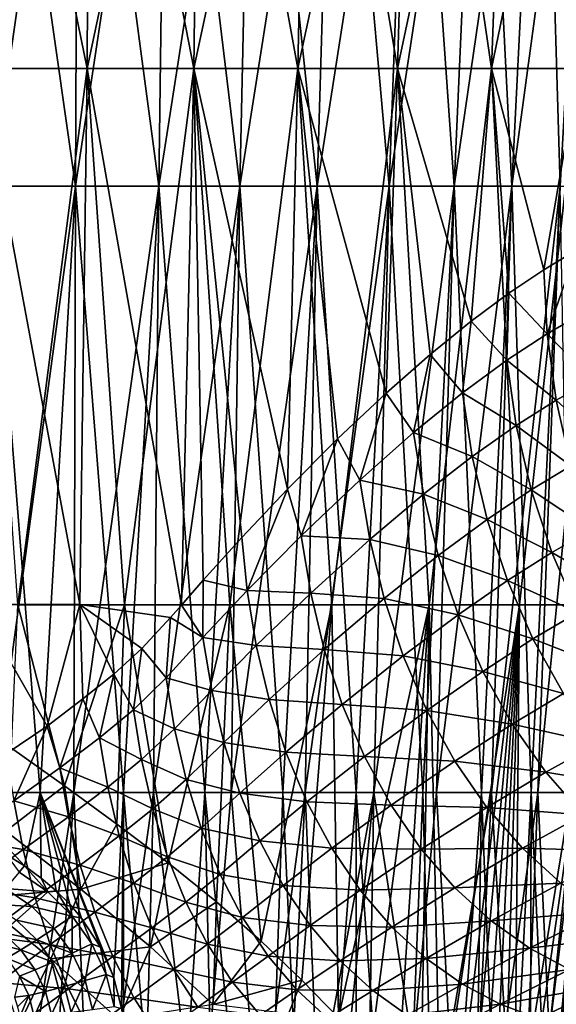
# Model space of a CAD drawing. Header units: metres. Extents: x 26 to 263, y -109 to 109.
# Tile 103 of 256: x 87.8 to 95.45, y -66.18 to -52.15. Entities that reach past the tile are written whole.
import ezdxf

# ---------------------------------------------------------------- set-up
doc = ezdxf.new("R2010")
doc.units = ezdxf.units.M
doc.layers.add('solid_500750', color=7, linetype='CONTINUOUS')

msp = doc.modelspace()

# ---------------------------------------------------------------- linework, layer by layer
at = {"layer": 'solid_500750'}
for points in [[(87.202095, -45.221043, -12.682313), (88.797905, -45.221043, -12.682313), (87.234772, -52.848808, -12.162959)], [(87.202095, -45.221043, 12.682313), (87.234772, -52.848808, 12.162959), (88.765228, -52.848808, 12.162959)], [(88.797905, -45.221043, 12.682313), (87.202095, -45.221043, 12.682313), (88.765228, -52.848808, 12.162959)], [(88.797905, -45.221043, -12.682313), (88.765228, -52.848808, -12.162959), (87.234772, -52.848808, -12.162959)], [(90.381126, -45.221043, -12.482306), (90.283615, -52.848808, -11.971142), (88.765228, -52.848808, -12.162959)], [(88.797905, -45.221043, -12.682313), (90.381126, -45.221043, -12.482306), (88.765228, -52.848808, -12.162959)], [(88.797905, -45.221043, 12.682313), (88.765228, -52.848808, 12.162959), (90.283615, -52.848808, 11.971142)], [(90.381126, -45.221043, 12.482306), (88.797905, -45.221043, 12.682313), (90.283615, -52.848808, 11.971142)], [(91.926796, -45.221043, -12.085444), (91.765991, -52.848808, -11.590532), (90.283615, -52.848808, -11.971142)], [(90.381126, -45.221043, -12.482306), (91.926796, -45.221043, -12.085444), (90.283615, -52.848808, -11.971142)], [(90.381126, -45.221043, 12.482306), (90.283615, -52.848808, 11.971142), (91.765991, -52.848808, 11.590532)], [(91.926796, -45.221043, 12.085444), (90.381126, -45.221043, 12.482306), (91.765991, -52.848808, 11.590532)], [(93.410545, -45.221043, -11.497989), (93.188972, -52.848808, -11.027134), (91.765991, -52.848808, -11.590532)], [(91.926796, -45.221043, -12.085444), (93.410545, -45.221043, -11.497989), (91.765991, -52.848808, -11.590532)], [(91.926796, -45.221043, 12.085444), (91.765991, -52.848808, 11.590532), (93.188972, -52.848808, 11.027134)], [(93.410545, -45.221043, 11.497989), (91.926796, -45.221043, 12.085444), (93.188972, -52.848808, 11.027134)], [(94.80896, -45.221043, -10.729202), (94.530128, -52.848808, -10.28983), (93.188972, -52.848808, -11.027134)], [(93.410545, -45.221043, -11.497989), (94.80896, -45.221043, -10.729202), (93.188972, -52.848808, -11.027134)], [(93.410545, -45.221043, 11.497989), (93.188972, -52.848808, 11.027134), (94.530128, -52.848808, 10.28983)], [(94.80896, -45.221043, 10.729202), (93.410545, -45.221043, 11.497989), (94.530128, -52.848808, 10.28983)], [(96.099991, -45.221043, -9.791211), (95.768288, -52.848808, -9.39025), (94.530128, -52.848808, -10.28983)], [(94.80896, -45.221043, -10.729202), (96.099991, -45.221043, -9.791211), (94.530128, -52.848808, -10.28983)], [(94.80896, -45.221043, 10.729202), (94.530128, -52.848808, 10.28983), (95.768288, -52.848808, 9.39025)], [(96.099991, -45.221043, 9.791211), (94.80896, -45.221043, 10.729202), (95.768288, -52.848808, 9.39025)], [(87.362221, -45.897835, 9.324046), (88.637779, -45.897835, 9.324046), (87.40033, -54.526569, 8.766823)], [(87.362221, -45.897835, -9.324046), (87.40033, -54.526569, -8.766823), (88.59967, -54.526569, -8.766823)], [(87.362221, -45.897835, -9.324046), (88.59967, -54.526569, -8.766823), (88.637779, -45.897835, -9.324046)], [(88.637779, -45.897835, 9.324046), (88.59967, -54.526569, 8.766823), (87.40033, -54.526569, 8.766823)], [(89.901466, -45.897835, 9.150357), (89.787834, -54.526569, 8.603513), (88.59967, -54.526569, 8.766823)], [(88.637779, -45.897835, 9.324046), (89.901466, -45.897835, 9.150357), (88.59967, -54.526569, 8.766823)], [(88.637779, -45.897835, -9.324046), (88.59967, -54.526569, -8.766823), (89.787834, -54.526569, -8.603513)], [(88.637779, -45.897835, -9.324046), (89.787834, -54.526569, -8.603513), (89.901466, -45.897835, -9.150357)], [(91.12973, -45.897835, 8.806214), (90.942688, -54.526569, 8.279937), (89.787834, -54.526569, 8.603513)], [(89.901466, -45.897835, 9.150357), (91.12973, -45.897835, 8.806214), (89.787834, -54.526569, 8.603513)], [(89.901466, -45.897835, -9.150357), (89.787834, -54.526569, -8.603513), (90.942688, -54.526569, -8.279937)], [(89.901466, -45.897835, -9.150357), (90.942688, -54.526569, -8.279937), (91.12973, -45.897835, -8.806214)], [(92.29969, -45.897835, 8.298028), (92.042732, -54.526569, 7.802121), (90.942688, -54.526569, 8.279937)], [(91.12973, -45.897835, 8.806214), (92.29969, -45.897835, 8.298028), (90.942688, -54.526569, 8.279937)], [(91.12973, -45.897835, -8.806214), (90.942688, -54.526569, -8.279937), (92.042732, -54.526569, -7.802121)], [(91.12973, -45.897835, -8.806214), (92.042732, -54.526569, -7.802121), (92.29969, -45.897835, -8.298028)], [(93.389557, -45.897835, 7.635265), (93.067467, -54.526569, 7.178966), (92.042732, -54.526569, 7.802121)], [(92.29969, -45.897835, 8.298028), (93.389557, -45.897835, 7.635265), (92.042732, -54.526569, 7.802121)], [(92.29969, -45.897835, -8.298028), (92.042732, -54.526569, -7.802121), (93.067467, -54.526569, -7.178966)], [(92.29969, -45.897835, -8.298028), (93.067467, -54.526569, -7.178966), (93.389557, -45.897835, -7.635265)], [(94.379028, -45.897835, 6.830271), (93.997803, -54.526569, 6.422081), (93.067467, -54.526569, 7.178966)], [(93.389557, -45.897835, 7.635265), (94.379028, -45.897835, 6.830271), (93.067467, -54.526569, 7.178966)], [(93.389557, -45.897835, -7.635265), (93.067467, -54.526569, -7.178966), (93.997803, -54.526569, -6.422081)], [(93.389557, -45.897835, -7.635265), (93.997803, -54.526569, -6.422081), (94.379028, -45.897835, -6.830271)], [(95.249672, -45.897835, 5.898043), (94.816414, -54.526569, 5.545564), (93.997803, -54.526569, 6.422081)], [(94.379028, -45.897835, 6.830271), (95.249672, -45.897835, 5.898043), (93.997803, -54.526569, 6.422081)], [(94.379028, -45.897835, -6.830271), (93.997803, -54.526569, -6.422081), (94.816414, -54.526569, -5.545564)], [(94.379028, -45.897835, -6.830271), (94.816414, -54.526569, -5.545564), (95.249672, -45.897835, -5.898043)], [(95.98526, -45.897835, 4.855945), (95.508049, -54.526569, 4.565744), (94.816414, -54.526569, 5.545564)], [(95.249672, -45.897835, 5.898043), (95.98526, -45.897835, 4.855945), (94.816414, -54.526569, 5.545564)], [(95.249672, -45.897835, -5.898043), (94.816414, -54.526569, -5.545564), (95.508049, -54.526569, -4.565744)], [(95.249672, -45.897835, -5.898043), (95.508049, -54.526569, -4.565744), (95.98526, -45.897835, -4.855945)], [(87.234772, -52.848808, 12.162959), (87.198494, -60.485119, 11.785068), (88.662659, -60.485119, 11.79369)], [(87.234772, -52.848808, -12.162959), (88.765228, -52.848808, -12.162959), (87.774696, -60.489216, -11.80998)], [(88.765228, -52.848808, 12.162959), (87.234772, -52.848808, 12.162959), (88.662659, -60.485119, 11.79369)], [(88.765228, -52.848808, -12.162959), (89.297684, -60.489216, -11.740632), (87.774696, -60.489216, -11.80998)], [(88.765228, -52.848808, 12.162959), (88.662659, -60.485119, 11.79369), (90.107971, -60.494236, 11.622313)], [(88.765228, -52.848808, -12.162959), (90.283615, -52.848808, -11.971142), (89.297684, -60.489216, -11.740632)], [(90.283615, -52.848808, 11.971142), (88.765228, -52.848808, 12.162959), (90.107971, -60.494236, 11.622313)], [(90.283615, -52.848808, -11.971142), (90.799049, -60.489216, -11.475702), (89.297684, -60.489216, -11.740632)], [(90.419189, -60.140568, 11.57597), (90.283615, -52.848808, 11.971142), (90.107971, -60.494236, 11.622313)], [(90.283615, -52.848808, -11.971142), (91.765991, -52.848808, -11.590532), (90.799049, -60.489216, -11.475702)], [(91.618896, -58.844547, 11.315886), (91.765991, -52.848808, 11.590532), (90.283615, -52.848808, 11.971142)], [(90.969261, -59.531052, 11.473127), (91.618896, -58.844547, 11.315886), (90.283615, -52.848808, 11.971142)], [(90.419189, -60.140568, 11.57597), (90.969261, -59.531052, 11.473127), (90.283615, -52.848808, 11.971142)], [(91.765991, -52.848808, -11.590532), (92.253792, -60.489216, -11.019605), (90.799049, -60.489216, -11.475702)], [(91.618896, -58.844547, 11.315886), (92.334892, -58.125034, 11.095787), (91.765991, -52.848808, 11.590532)], [(91.765991, -52.848808, -11.590532), (93.188972, -52.848808, -11.027134), (92.253792, -60.489216, -11.019605)], [(93.025032, -57.476021, 10.833862), (93.188972, -52.848808, 11.027134), (91.765991, -52.848808, 11.590532)], [(92.334892, -58.125034, 11.095787), (93.025032, -57.476021, 10.833862), (91.765991, -52.848808, 11.590532)], [(93.188972, -52.848808, -11.027134), (93.637665, -60.489216, -10.379937), (92.253792, -60.489216, -11.019605)], [(93.025032, -57.476021, 10.833862), (93.655716, -56.923744, 10.548303), (93.188972, -52.848808, 11.027134)], [(93.188972, -52.848808, -11.027134), (94.530128, -52.848808, -10.28983), (93.637665, -60.489216, -10.379937)], [(94.238564, -56.450848, 10.24156), (94.530128, -52.848808, 10.28983), (93.188972, -52.848808, 11.027134)], [(93.655716, -56.923744, 10.548303), (94.238564, -56.450848, 10.24156), (93.188972, -52.848808, 11.027134)], [(94.530128, -52.848808, -10.28983), (94.927635, -60.489216, -9.567357), (93.637665, -60.489216, -10.379937)], [(94.238564, -56.450848, 10.24156), (94.777145, -56.05122, 9.917674), (94.530128, -52.848808, 10.28983)], [(94.530128, -52.848808, -10.28983), (95.768288, -52.848808, -9.39025), (94.927635, -60.489216, -9.567357)], [(95.274628, -55.715664, 9.580265), (95.768288, -52.848808, 9.39025), (94.530128, -52.848808, 10.28983)], [(94.777145, -56.05122, 9.917674), (95.274628, -55.715664, 9.580265), (94.530128, -52.848808, 10.28983)], [(95.768288, -52.848808, -9.39025), (96.102196, -60.489216, -8.595399), (94.927635, -60.489216, -9.567357)], [(95.274628, -55.715664, 9.580265), (95.734764, -55.437119, 9.231599), (95.768288, -52.848808, 9.39025)], [(87.40033, -54.526569, -8.766823), (86.902809, -63.165283, -8.341778), (88.092705, -63.165283, -8.413115)], [(87.40033, -54.526569, 8.766823), (88.59967, -54.526569, 8.766823), (87.425835, -63.165283, 8.394011)], [(88.59967, -54.526569, -8.766823), (87.40033, -54.526569, -8.766823), (88.092705, -63.165283, -8.413115)], [(88.59967, -54.526569, 8.766823), (88.574165, -63.165283, 8.394011), (87.425835, -63.165283, 8.394011)], [(88.59967, -54.526569, -8.766823), (88.092705, -63.165283, -8.413115), (89.280746, -63.165283, -8.315575)], [(89.787834, -54.526569, 8.603513), (89.7118, -63.165283, 8.237646), (88.574165, -63.165283, 8.394011)], [(88.59967, -54.526569, 8.766823), (89.787834, -54.526569, 8.603513), (88.574165, -63.165283, 8.394011)], [(89.787834, -54.526569, -8.603513), (88.59967, -54.526569, -8.766823), (89.280746, -63.165283, -8.315575)], [(89.787834, -54.526569, -8.603513), (89.280746, -63.165283, -8.315575), (90.443077, -63.165283, -8.051117)], [(90.942688, -54.526569, 8.279937), (90.817551, -63.165283, 7.92783), (89.7118, -63.165283, 8.237646)], [(89.787834, -54.526569, 8.603513), (90.942688, -54.526569, 8.279937), (89.7118, -63.165283, 8.237646)], [(90.942688, -54.526569, -8.279937), (89.787834, -54.526569, -8.603513), (90.443077, -63.165283, -8.051117)], [(90.942688, -54.526569, -8.279937), (90.443077, -63.165283, -8.051117), (91.556366, -63.165283, -7.625049)], [(92.042732, -54.526569, 7.802121), (91.870811, -63.165283, 7.470334), (90.817551, -63.165283, 7.92783)], [(90.942688, -54.526569, 8.279937), (92.042732, -54.526569, 7.802121), (90.817551, -63.165283, 7.92783)], [(92.042732, -54.526569, -7.802121), (90.942688, -54.526569, -8.279937), (91.556366, -63.165283, -7.625049)], [(92.042732, -54.526569, -7.802121), (91.556366, -63.165283, -7.625049), (92.598267, -63.165283, -7.045923)], [(93.067467, -54.526569, 7.178966), (92.851974, -63.165283, 6.873679), (91.870811, -63.165283, 7.470334)], [(92.042732, -54.526569, 7.802121), (93.067467, -54.526569, 7.178966), (91.870811, -63.165283, 7.470334)], [(93.067467, -54.526569, -7.178966), (92.042732, -54.526569, -7.802121), (92.598267, -63.165283, -7.045923)], [(93.067467, -54.526569, -7.178966), (92.598267, -63.165283, -7.045923), (93.547867, -63.165283, -6.325364)], [(93.997803, -54.526569, 6.422081), (93.742744, -63.165283, 6.14898), (92.851974, -63.165283, 6.873679)], [(93.067467, -54.526569, 7.178966), (93.997803, -54.526569, 6.422081), (92.851974, -63.165283, 6.873679)], [(93.997803, -54.526569, -6.422081), (93.067467, -54.526569, -7.178966), (93.547867, -63.165283, -6.325364)], [(93.997803, -54.526569, -6.422081), (93.547867, -63.165283, -6.325364), (94.386108, -63.165283, -5.477837)], [(94.816414, -54.526569, 5.545564), (94.526543, -63.165283, 5.309737), (93.742744, -63.165283, 6.14898)], [(93.997803, -54.526569, 6.422081), (94.816414, -54.526569, 5.545564), (93.742744, -63.165283, 6.14898)], [(94.816414, -54.526569, -5.545564), (93.997803, -54.526569, -6.422081), (94.386108, -63.165283, -5.477837)], [(94.816414, -54.526569, -5.545564), (94.386108, -63.165283, -5.477837), (95.096161, -63.165283, -4.520353)], [(95.508049, -54.526569, 4.565744), (95.188766, -63.165283, 4.371584), (94.526543, -63.165283, 5.309737)], [(94.816414, -54.526569, 5.545564), (95.508049, -54.526569, 4.565744), (94.526543, -63.165283, 5.309737)], [(95.508049, -54.526569, -4.565744), (94.816414, -54.526569, -5.545564), (95.096161, -63.165283, -4.520353)], [(95.508049, -54.526569, -4.565744), (95.096161, -63.165283, -4.520353), (95.663773, -63.165283, -3.472131)], [(96.059814, -54.526569, 3.500873), (95.717072, -63.165283, 3.351997), (95.188766, -63.165283, 4.371584)], [(95.508049, -54.526569, 4.565744), (96.059814, -54.526569, 3.500873), (95.188766, -63.165283, 4.371584)], [(95.320518, -56.627747, 9.547826), (95.734764, -55.437119, 9.231599), (95.274628, -55.715664, 9.580265)], [(95.320518, -56.627747, 9.547826), (95.84491, -56.325508, 9.144135), (95.734764, -55.437119, 9.231599)], [(95.320518, -56.627747, 9.547826), (95.274628, -55.715664, 9.580265), (94.777145, -56.05122, 9.917674)], [(94.746048, -57.006027, 9.937186), (94.777145, -56.05122, 9.917674), (94.238564, -56.450848, 10.24156)], [(94.746048, -57.006027, 9.937186), (95.320518, -56.627747, 9.547826), (94.777145, -56.05122, 9.917674)], [(95.966591, -57.288559, 9.183585), (95.84491, -56.325508, 9.144135), (95.320518, -56.627747, 9.547826)], [(94.114471, -57.471394, 10.308954), (94.238564, -56.450848, 10.24156), (93.655716, -56.923744, 10.548303)], [(94.114471, -57.471394, 10.308954), (94.746048, -57.006027, 9.937186), (94.238564, -56.450848, 10.24156)], [(95.448318, -57.575039, 9.582387), (95.320518, -56.627747, 9.547826), (94.746048, -57.006027, 9.937186)], [(95.448318, -57.575039, 9.582387), (95.966591, -57.288559, 9.183585), (95.320518, -56.627747, 9.547826)], [(93.418762, -58.035698, 10.658278), (93.655716, -56.923744, 10.548303), (93.025032, -57.476021, 10.833862)], [(93.418762, -58.035698, 10.658278), (94.114471, -57.471394, 10.308954), (93.655716, -56.923744, 10.548303)], [(94.879478, -57.934322, 9.967865), (94.746048, -57.006027, 9.937186), (94.114471, -57.471394, 10.308954)], [(94.879478, -57.934322, 9.967865), (95.448318, -57.575039, 9.582387), (94.746048, -57.006027, 9.937186)], [(96.17511, -58.240559, 9.293232), (95.966591, -57.288559, 9.183585), (95.448318, -57.575039, 9.582387)], [(92.652359, -58.712341, 10.977717), (93.025032, -57.476021, 10.833862), (92.334892, -58.125034, 11.095787)], [(92.652359, -58.712341, 10.977717), (93.418762, -58.035698, 10.658278), (93.025032, -57.476021, 10.833862)], [(94.252357, -58.377178, 10.337005), (94.114471, -57.471394, 10.308954), (93.418762, -58.035698, 10.658278)], [(94.252357, -58.377178, 10.337005), (94.879478, -57.934322, 9.967865), (94.114471, -57.471394, 10.308954)], [(95.659561, -58.512234, 9.687129), (95.448318, -57.575039, 9.582387), (94.879478, -57.934322, 9.967865)], [(95.659561, -58.512234, 9.687129), (96.17511, -58.240559, 9.293232), (95.448318, -57.575039, 9.582387)], [(93.559113, -58.915195, 10.685142), (93.418762, -58.035698, 10.658278), (92.652359, -58.712341, 10.977717)], [(93.559113, -58.915195, 10.685142), (94.252357, -58.377178, 10.337005), (93.418762, -58.035698, 10.658278)], [(95.092331, -58.853184, 10.068221), (94.879478, -57.934322, 9.967865), (94.252357, -58.377178, 10.337005)], [(95.092331, -58.853184, 10.068221), (95.659561, -58.512234, 9.687129), (94.879478, -57.934322, 9.967865)], [(91.815834, -59.507824, 11.255552), (92.334892, -58.125034, 11.095787), (91.618896, -58.844547, 11.315886)], [(91.815834, -59.507824, 11.255552), (92.652359, -58.712341, 10.977717), (92.334892, -58.125034, 11.095787)], [(94.46505, -59.273903, 10.433615), (94.252357, -58.377178, 10.337005), (93.559113, -58.915195, 10.685142)], [(94.46505, -59.273903, 10.433615), (95.092331, -58.853184, 10.068221), (94.252357, -58.377178, 10.337005)], [(95.955475, -59.423195, 9.86327), (95.659561, -58.512234, 9.687129), (95.092331, -58.853184, 10.068221)], [(92.792229, -59.561466, 11.004908), (92.652359, -58.712341, 10.977717), (91.815834, -59.507824, 11.255552)], [(92.792229, -59.561466, 11.004908), (93.559113, -58.915195, 10.685142), (92.652359, -58.712341, 10.977717)], [(91.046028, -60.287399, 11.451273), (91.618896, -58.844547, 11.315886), (90.969261, -59.531052, 11.473127)], [(91.046028, -60.287399, 11.451273), (91.815834, -59.507824, 11.255552), (91.618896, -58.844547, 11.315886)], [(95.386246, -59.746475, 10.239676), (95.092331, -58.853184, 10.068221), (94.46505, -59.273903, 10.433615)], [(95.386246, -59.746475, 10.239676), (95.955475, -59.423195, 9.86327), (95.092331, -58.853184, 10.068221)], [(93.769119, -59.785751, 10.778721), (93.559113, -58.915195, 10.685142), (92.792229, -59.561466, 11.004908)], [(93.769119, -59.785751, 10.778721), (94.46505, -59.273903, 10.433615), (93.559113, -58.915195, 10.685142)], [(94.754669, -60.145573, 10.600389), (94.46505, -59.273903, 10.433615), (93.769119, -59.785751, 10.778721)], [(94.754669, -60.145573, 10.600389), (95.386246, -59.746475, 10.239676), (94.46505, -59.273903, 10.433615)], [(96.333267, -60.292442, 10.108843), (95.955475, -59.423195, 9.86327), (95.386246, -59.746475, 10.239676)], [(91.046028, -60.287399, 11.451273), (90.969261, -59.531052, 11.473127), (90.419189, -60.140568, 11.57597)], [(91.951302, -60.322567, 11.284389), (91.815834, -59.507824, 11.255552), (91.046028, -60.287399, 11.451273)], [(91.951302, -60.322567, 11.284389), (92.792229, -59.561466, 11.004908), (91.815834, -59.507824, 11.255552)], [(92.996231, -60.401539, 11.096148), (92.792229, -59.561466, 11.004908), (91.951302, -60.322567, 11.284389)], [(92.996231, -60.401539, 11.096148), (93.769119, -59.785751, 10.778721), (92.792229, -59.561466, 11.004908)], [(95.758789, -60.598801, 10.480323), (95.386246, -59.746475, 10.239676), (94.754669, -60.145573, 10.600389)], [(95.758789, -60.598801, 10.480323), (96.333267, -60.292442, 10.108843), (95.386246, -59.746475, 10.239676)], [(94.051483, -60.631638, 10.940794), (93.769119, -59.785751, 10.778721), (92.996231, -60.401539, 11.096148)], [(94.051483, -60.631638, 10.940794), (94.754669, -60.145573, 10.600389), (93.769119, -59.785751, 10.778721)], [(90.415138, -60.957008, 11.571173), (90.419189, -60.140568, 11.57597), (90.107971, -60.494236, 11.622313)], [(90.415138, -60.957008, 11.571173), (91.046028, -60.287399, 11.451273), (90.419189, -60.140568, 11.57597)], [(95.119202, -60.976997, 10.835482), (94.754669, -60.145573, 10.600389), (94.051483, -60.631638, 10.940794)], [(95.119202, -60.976997, 10.835482), (95.758789, -60.598801, 10.480323), (94.754669, -60.145573, 10.600389)], [(91.1754, -61.068829, 11.482015), (91.046028, -60.287399, 11.451273), (90.415138, -60.957008, 11.571173)], [(91.1754, -61.068829, 11.482015), (91.951302, -60.322567, 11.284389), (91.046028, -60.287399, 11.451273)], [(92.145203, -61.127983, 11.3738), (91.951302, -60.322567, 11.284389), (91.1754, -61.068829, 11.482015)], [(92.145203, -61.127983, 11.3738), (92.996231, -60.401539, 11.096148), (91.951302, -60.322567, 11.284389)], [(93.267693, -61.217213, 11.253411), (92.996231, -60.401539, 11.096148), (92.145203, -61.127983, 11.3738)], [(93.267693, -61.217213, 11.253411), (94.051483, -60.631638, 10.940794), (92.996231, -60.401539, 11.096148)], [(88.196907, -62.216885, 11.745973), (88.662659, -60.485119, 11.79369), (87.198494, -60.485119, 11.785068)], [(87.609734, -62.614574, 11.727339), (88.196907, -62.216885, 11.745973), (87.198494, -60.485119, 11.785068)], [(88.441757, -63.068321, -11.710249), (87.688591, -62.530632, -11.732577), (87.774696, -60.489216, -11.80998)], [(88.441757, -63.068321, -11.710249), (87.774696, -60.489216, -11.80998), (89.297684, -60.489216, -11.740632)], [(88.196907, -62.216885, 11.745973), (88.705444, -61.82959, 11.740259), (88.662659, -60.485119, 11.79369)], [(89.187363, -63.613869, -11.640521), (88.441757, -63.068321, -11.710249), (89.297684, -60.489216, -11.740632)], [(89.953751, -60.670303, 11.642221), (90.107971, -60.494236, 11.622313), (88.662659, -60.485119, 11.79369)], [(89.543182, -61.113022, 11.68653), (89.953751, -60.670303, 11.642221), (88.662659, -60.485119, 11.79369)], [(89.143982, -61.47654, 11.718645), (89.543182, -61.113022, 11.68653), (88.662659, -60.485119, 11.79369)], [(88.705444, -61.82959, 11.740259), (89.143982, -61.47654, 11.718645), (88.662659, -60.485119, 11.79369)], [(89.919373, -64.167091, -11.525043), (89.187363, -63.613869, -11.640521), (89.297684, -60.489216, -11.740632)], [(89.919373, -64.167091, -11.525043), (89.297684, -60.489216, -11.740632), (90.799049, -60.489216, -11.475702)], [(90.610382, -64.724068, -11.371522), (89.919373, -64.167091, -11.525043), (90.799049, -60.489216, -11.475702)], [(90.415138, -60.957008, 11.571173), (90.107971, -60.494236, 11.622313), (89.953751, -60.670303, 11.642221)], [(91.247406, -65.281883, -11.189859), (90.610382, -64.724068, -11.371522), (90.799049, -60.489216, -11.475702)], [(91.247406, -65.281883, -11.189859), (90.799049, -60.489216, -11.475702), (92.253792, -60.489216, -11.019605)], [(91.823189, -65.838333, -10.990647), (91.247406, -65.281883, -11.189859), (92.253792, -60.489216, -11.019605)], [(92.349869, -66.37558, -10.778296), (91.823189, -65.838333, -10.990647), (92.253792, -60.489216, -11.019605)], [(92.349869, -66.37558, -10.778296), (92.253792, -60.489216, -11.019605), (93.637665, -60.489216, -10.379937)], [(92.804375, -66.839622, -10.571192), (92.349869, -66.37558, -10.778296), (93.637665, -60.489216, -10.379937)], [(93.195076, -67.233391, -10.374574), (92.804375, -66.839622, -10.571192), (93.637665, -60.489216, -10.379937)], [(93.521492, -67.53334, -10.197003), (93.195076, -67.233391, -10.374574), (93.637665, -60.489216, -10.379937)], [(93.79454, -67.759102, -10.038718), (93.521492, -67.53334, -10.197003), (93.637665, -60.489216, -10.379937)], [(93.79454, -67.759102, -10.038718), (93.637665, -60.489216, -10.379937), (94.927635, -60.489216, -9.567357)], [(94.026596, -67.916397, -9.897257), (93.79454, -67.759102, -10.038718), (94.927635, -60.489216, -9.567357)], [(94.223351, -68.019287, -9.772202), (94.026596, -67.916397, -9.897257), (94.927635, -60.489216, -9.567357)], [(94.397377, -68.083305, -9.657588), (94.223351, -68.019287, -9.772202), (94.927635, -60.489216, -9.567357)], [(94.557495, -68.116325, -9.548771), (94.397377, -68.083305, -9.657588), (94.927635, -60.489216, -9.567357)], [(94.707169, -68.123459, -9.444062), (94.557495, -68.116325, -9.548771), (94.927635, -60.489216, -9.567357)], [(94.855202, -68.105576, -9.337617), (94.707169, -68.123459, -9.444062), (94.927635, -60.489216, -9.567357)], [(94.855202, -68.105576, -9.337617), (94.927635, -60.489216, -9.567357), (96.102196, -60.489216, -8.595399)], [(95.010353, -68.062431, -9.222814), (94.855202, -68.105576, -9.337617), (96.102196, -60.489216, -8.595399)], [(95.180176, -67.982773, -9.093325), (95.010353, -68.062431, -9.222814), (96.102196, -60.489216, -8.595399)], [(95.375259, -67.857002, -8.939245), (95.180176, -67.982773, -9.093325), (96.102196, -60.489216, -8.595399)], [(95.599876, -67.671043, -8.754326), (95.375259, -67.857002, -8.939245), (96.102196, -60.489216, -8.595399)], [(89.889503, -61.531319, 11.644404), (89.953751, -60.670303, 11.642221), (89.543182, -61.113022, 11.68653)], [(89.889503, -61.531319, 11.644404), (90.415138, -60.957008, 11.571173), (89.953751, -60.670303, 11.642221)], [(94.404732, -61.437981, 11.169615), (94.051483, -60.631638, 10.940794), (93.267693, -61.217213, 11.253411)], [(94.404732, -61.437981, 11.169615), (95.119202, -60.976997, 10.835482), (94.051483, -60.631638, 10.940794)], [(96.203514, -61.395473, 10.784985), (95.758789, -60.598801, 10.480323), (95.119202, -60.976997, 10.835482)], [(90.539833, -61.709427, 11.603374), (90.415138, -60.957008, 11.571173), (89.889503, -61.531319, 11.644404)], [(90.539833, -61.709427, 11.603374), (91.1754, -61.068829, 11.482015), (90.415138, -60.957008, 11.571173)], [(95.552628, -61.753738, 11.133674), (95.119202, -60.976997, 10.835482), (94.404732, -61.437981, 11.169615)], [(95.552628, -61.753738, 11.133674), (96.203514, -61.395473, 10.784985), (95.119202, -60.976997, 10.835482)], [(89.424187, -61.984043, 11.692472), (89.543182, -61.113022, 11.68653), (89.143982, -61.47654, 11.718645)], [(89.424187, -61.984043, 11.692472), (89.889503, -61.531319, 11.644404), (89.543182, -61.113022, 11.68653)], [(91.358162, -61.840748, 11.569869), (91.1754, -61.068829, 11.482015), (90.539833, -61.709427, 11.603374)], [(91.358162, -61.840748, 11.569869), (92.145203, -61.127983, 11.3738), (91.1754, -61.068829, 11.482015)], [(92.401573, -61.909176, 11.525972), (92.145203, -61.127983, 11.3738), (91.358162, -61.840748, 11.569869)], [(92.401573, -61.909176, 11.525972), (93.267693, -61.217213, 11.253411), (92.145203, -61.127983, 11.3738)], [(93.605782, -61.994022, 11.475086), (93.267693, -61.217213, 11.253411), (92.401573, -61.909176, 11.525972)], [(93.605782, -61.994022, 11.475086), (94.404732, -61.437981, 11.169615), (93.267693, -61.217213, 11.253411)], [(94.823357, -62.190704, 11.459979), (94.404732, -61.437981, 11.169615), (93.605782, -61.994022, 11.475086)], [(94.823357, -62.190704, 11.459979), (95.552628, -61.753738, 11.133674), (94.404732, -61.437981, 11.169615)], [(88.941689, -62.385651, 11.725407), (89.143982, -61.47654, 11.718645), (88.705444, -61.82959, 11.740259)], [(88.941689, -62.385651, 11.725407), (89.424187, -61.984043, 11.692472), (89.143982, -61.47654, 11.718645)], [(90.009331, -62.258762, 11.677696), (89.889503, -61.531319, 11.644404), (89.424187, -61.984043, 11.692472)], [(90.009331, -62.258762, 11.677696), (90.539833, -61.709427, 11.603374), (89.889503, -61.531319, 11.644404)], [(90.713615, -62.452339, 11.689829), (90.539833, -61.709427, 11.603374), (90.009331, -62.258762, 11.677696)], [(90.713615, -62.452339, 11.689829), (91.358162, -61.840748, 11.569869), (90.539833, -61.709427, 11.603374)], [(88.37336, -62.814457, 11.741612), (88.705444, -61.82959, 11.740259), (88.196907, -62.216885, 11.745973)], [(88.37336, -62.814457, 11.741612), (88.941689, -62.385651, 11.725407), (88.705444, -61.82959, 11.740259)], [(91.598907, -62.588692, 11.717216), (91.358162, -61.840748, 11.569869), (90.713615, -62.452339, 11.689829)], [(91.598907, -62.588692, 11.717216), (92.401573, -61.909176, 11.525972), (91.358162, -61.840748, 11.569869)], [(96.048729, -62.461403, 11.489604), (95.552628, -61.753738, 11.133674), (94.823357, -62.190704, 11.459979)], [(89.540802, -62.695408, 11.726847), (89.424187, -61.984043, 11.692472), (88.941689, -62.385651, 11.725407)], [(89.540802, -62.695408, 11.726847), (90.009331, -62.258762, 11.677696), (89.424187, -61.984043, 11.692472)], [(92.720284, -62.652164, 11.739484), (92.401573, -61.909176, 11.525972), (91.598907, -62.588692, 11.717216)], [(92.720284, -62.652164, 11.739484), (93.605782, -61.994022, 11.475086), (92.401573, -61.909176, 11.525972)], [(94.005623, -62.718342, 11.756059), (93.605782, -61.994022, 11.475086), (92.720284, -62.652164, 11.739484)], [(94.005623, -62.718342, 11.756059), (94.823357, -62.190704, 11.459979), (93.605782, -61.994022, 11.475086)], [(87.717682, -63.284454, 11.728251), (88.196907, -62.216885, 11.745973), (87.609734, -62.614574, 11.727339)], [(87.717682, -63.284454, 11.728251), (88.37336, -62.814457, 11.741612), (88.196907, -62.216885, 11.745973)], [(90.175072, -62.977005, 11.762742), (90.009331, -62.258762, 11.677696), (89.540802, -62.695408, 11.726847)], [(90.175072, -62.977005, 11.762742), (90.713615, -62.452339, 11.689829), (90.009331, -62.258762, 11.677696)], [(95.301682, -62.875771, 11.806541), (94.823357, -62.190704, 11.459979), (94.005623, -62.718342, 11.756059)], [(95.301682, -62.875771, 11.806541), (96.048729, -62.461403, 11.489604), (94.823357, -62.190704, 11.459979)], [(89.060883, -63.087257, 11.761611), (88.941689, -62.385651, 11.725407), (88.37336, -62.814457, 11.741612)], [(89.060883, -63.087257, 11.761611), (89.540802, -62.695408, 11.726847), (88.941689, -62.385651, 11.725407)], [(87.605431, -63.712963, -11.749586), (87.688591, -62.530632, -11.732577), (88.441757, -63.068321, -11.710249)], [(90.941475, -63.171631, 11.833029), (90.713615, -62.452339, 11.689829), (90.175072, -62.977005, 11.762742)], [(90.941475, -63.171631, 11.833029), (91.598907, -62.588692, 11.717216), (90.713615, -62.452339, 11.689829)], [(96.600311, -63.087372, 11.897279), (96.048729, -62.461403, 11.489604), (95.301682, -62.875771, 11.806541)], [(89.701523, -63.398418, 11.811293), (89.540802, -62.695408, 11.726847), (89.060883, -63.087257, 11.761611)], [(89.701523, -63.398418, 11.811293), (90.175072, -62.977005, 11.762742), (89.540802, -62.695408, 11.726847)], [(91.898117, -63.299114, 11.922811), (91.598907, -62.588692, 11.717216), (90.941475, -63.171631, 11.833029)], [(91.898117, -63.299114, 11.922811), (92.720284, -62.652164, 11.739484), (91.598907, -62.588692, 11.717216)], [(93.09716, -63.343838, 12.009382), (92.720284, -62.652164, 11.739484), (91.898117, -63.299114, 11.922811)], [(93.09716, -63.343838, 12.009382), (94.005623, -62.718342, 11.756059), (92.720284, -62.652164, 11.739484)], [(88.499557, -63.509979, 11.780853), (88.37336, -62.814457, 11.741612), (87.717682, -63.284454, 11.728251)], [(88.499557, -63.509979, 11.780853), (89.060883, -63.087257, 11.761611), (88.37336, -62.814457, 11.741612)], [(94.462181, -63.376583, 12.091071), (94.005623, -62.718342, 11.756059), (93.09716, -63.343838, 12.009382)], [(94.462181, -63.376583, 12.091071), (95.301682, -62.875771, 11.806541), (94.005623, -62.718342, 11.756059)], [(90.391953, -63.672188, 11.902251), (90.175072, -62.977005, 11.762742), (89.701523, -63.398418, 11.811293)], [(90.391953, -63.672188, 11.902251), (90.941475, -63.171631, 11.833029), (90.175072, -62.977005, 11.762742)], [(95.832993, -63.480976, 12.203346), (95.301682, -62.875771, 11.806541), (94.462181, -63.376583, 12.091071)], [(95.832993, -63.480976, 12.203346), (96.600311, -63.087372, 11.897279), (95.301682, -62.875771, 11.806541)], [(88.676964, -64.540596, -11.712665), (87.605431, -63.712963, -11.749586), (88.441757, -63.068321, -11.710249)], [(88.676964, -64.540596, -11.712665), (88.441757, -63.068321, -11.710249), (89.187363, -63.613869, -11.640521)], [(89.222076, -63.781326, 11.846933), (89.060883, -63.087257, 11.761611), (88.499557, -63.509979, 11.780853)], [(89.222076, -63.781326, 11.846933), (89.701523, -63.398418, 11.811293), (89.060883, -63.087257, 11.761611)], [(86.902809, -63.165283, -8.341778), (87.608543, -64.049568, -8.376681), (87.870163, -64.210426, -8.379968)], [(88.092705, -63.165283, -8.413115), (86.902809, -63.165283, -8.341778), (87.870163, -64.210426, -8.379968)], [(87.504539, -70.095207, 8.232536), (87.425835, -63.165283, 8.394011), (88.574165, -63.165283, 8.394011)], [(88.162834, -69.708733, 8.252638), (87.504539, -70.095207, 8.232536), (88.574165, -63.165283, 8.394011)], [(88.092705, -63.165283, -8.413115), (87.870163, -64.210426, -8.379968), (88.108269, -64.382797, -8.375149)], [(88.092705, -63.165283, -8.413115), (88.957123, -65.368385, -8.29291), (89.145561, -65.799698, -8.257429)], [(89.280746, -63.165283, -8.315575), (88.092705, -63.165283, -8.413115), (89.145561, -65.799698, -8.257429)], [(88.092705, -63.165283, -8.413115), (88.685303, -64.954712, -8.331235), (88.957123, -65.368385, -8.29291)], [(88.092705, -63.165283, -8.413115), (88.516106, -64.757233, -8.349033), (88.685303, -64.954712, -8.331235)], [(88.092705, -63.165283, -8.413115), (88.323601, -64.566437, -8.364212), (88.516106, -64.757233, -8.349033)], [(88.092705, -63.165283, -8.413115), (88.108269, -64.382797, -8.375149), (88.323601, -64.566437, -8.364212)], [(88.838425, -69.313248, 8.218221), (88.162834, -69.708733, 8.252638), (88.574165, -63.165283, 8.394011)], [(88.838425, -69.313248, 8.218221), (88.574165, -63.165283, 8.394011), (89.7118, -63.165283, 8.237646)], [(89.564323, -68.897736, 8.118481), (88.838425, -69.313248, 8.218221), (89.7118, -63.165283, 8.237646)], [(89.280746, -63.165283, -8.315575), (89.145561, -65.799698, -8.257429), (89.253929, -66.239403, -8.230345)], [(89.280746, -63.165283, -8.315575), (89.253929, -66.239403, -8.230345), (89.283836, -66.684723, -8.214751)], [(89.940186, -70.90844, -8.00424), (89.280746, -63.165283, -8.315575), (89.283836, -66.684723, -8.214751)], [(89.940186, -70.90844, -8.00424), (90.443077, -63.165283, -8.051117), (89.280746, -63.165283, -8.315575)], [(90.355515, -68.464172, 7.932532), (89.564323, -68.897736, 8.118481), (89.7118, -63.165283, 8.237646)], [(90.355515, -68.464172, 7.932532), (89.7118, -63.165283, 8.237646), (90.817551, -63.165283, 7.92783)], [(89.940186, -70.90844, -8.00424), (90.616486, -71.243095, -7.80495), (90.443077, -63.165283, -8.051117)], [(91.214981, -68.027313, 7.635487), (90.355515, -68.464172, 7.932532), (90.817551, -63.165283, 7.92783)], [(91.224335, -63.854145, 12.031847), (90.941475, -63.171631, 11.833029), (90.391953, -63.672188, 11.902251)], [(91.277824, -71.516434, -7.547661), (91.556366, -63.165283, -7.625049), (90.443077, -63.165283, -8.051117)], [(90.616486, -71.243095, -7.80495), (91.277824, -71.516434, -7.547661), (90.443077, -63.165283, -8.051117)], [(91.214981, -68.027313, 7.635487), (90.817551, -63.165283, 7.92783), (91.870811, -63.165283, 7.470334)], [(91.224335, -63.854145, 12.031847), (91.898117, -63.299114, 11.922811), (90.941475, -63.171631, 11.833029)], [(91.648216, -67.743324, 7.444819), (91.214981, -68.027313, 7.635487), (91.870811, -63.165283, 7.470334)], [(91.277824, -71.516434, -7.547661), (91.941719, -71.711632, -7.220325), (91.556366, -63.165283, -7.625049)], [(91.941719, -71.711632, -7.220325), (92.598267, -63.165283, -7.045923), (91.556366, -63.165283, -7.625049)], [(92.054657, -67.494308, 7.237639), (91.648216, -67.743324, 7.444819), (91.870811, -63.165283, 7.470334)], [(92.054657, -67.494308, 7.237639), (91.870811, -63.165283, 7.470334), (92.851974, -63.165283, 6.873679)], [(91.941719, -71.711632, -7.220325), (92.595161, -71.798309, -6.821433), (92.598267, -63.165283, -7.045923)], [(92.434319, -67.280777, 7.017026), (92.054657, -67.494308, 7.237639), (92.851974, -63.165283, 6.873679)], [(92.786674, -67.098976, 6.786581), (92.434319, -67.280777, 7.017026), (92.851974, -63.165283, 6.873679)], [(92.595161, -71.798309, -6.821433), (93.213516, -71.758476, -6.361683), (92.598267, -63.165283, -7.045923)], [(93.213516, -71.758476, -6.361683), (93.547867, -63.165283, -6.325364), (92.598267, -63.165283, -7.045923)], [(93.410065, -66.824394, 6.309254), (92.786674, -67.098976, 6.786581), (92.851974, -63.165283, 6.873679)], [(93.410065, -66.824394, 6.309254), (92.851974, -63.165283, 6.873679), (93.742744, -63.165283, 6.14898)], [(93.213516, -71.758476, -6.361683), (93.773468, -71.601631, -5.861157), (93.547867, -63.165283, -6.325364)], [(93.928223, -66.650398, 5.830965), (93.410065, -66.824394, 6.309254), (93.742744, -63.165283, 6.14898)], [(93.773468, -71.601631, -5.861157), (94.386108, -63.165283, -5.477837), (93.547867, -63.165283, -6.325364)], [(93.928223, -66.650398, 5.830965), (93.742744, -63.165283, 6.14898), (94.526543, -63.165283, 5.309737)], [(93.773468, -71.601631, -5.861157), (94.264328, -71.357086, -5.338443), (94.386108, -63.165283, -5.477837)], [(94.356415, -66.553879, 5.36456), (93.928223, -66.650398, 5.830965), (94.526543, -63.165283, 5.309737)], [(94.264328, -71.357086, -5.338443), (94.694374, -71.050339, -4.79473), (94.386108, -63.165283, -5.477837)], [(94.724045, -66.51535, 4.897476), (94.356415, -66.553879, 5.36456), (94.526543, -63.165283, 5.309737)], [(94.694374, -71.050339, -4.79473), (95.096161, -63.165283, -4.520353), (94.386108, -63.165283, -5.477837)], [(94.724045, -66.51535, 4.897476), (94.526543, -63.165283, 5.309737), (95.188766, -63.165283, 4.371584)], [(94.694374, -71.050339, -4.79473), (95.077049, -70.694931, -4.218605), (95.096161, -63.165283, -4.520353)], [(95.054848, -66.527321, 4.407077), (94.724045, -66.51535, 4.897476), (95.188766, -63.165283, 4.371584)], [(95.35041, -66.589828, 3.890971), (95.054848, -66.527321, 4.407077), (95.188766, -63.165283, 4.371584)], [(95.077049, -70.694931, -4.218605), (95.416168, -70.300903, -3.601927), (95.096161, -63.165283, -4.520353)], [(95.416168, -70.300903, -3.601927), (95.663773, -63.165283, -3.472131), (95.096161, -63.165283, -4.520353)], [(95.35041, -66.589828, 3.890971), (95.188766, -63.165283, 4.371584), (95.717072, -63.165283, 3.351997)], [(95.604256, -66.700859, 3.361442), (95.35041, -66.589828, 3.890971), (95.717072, -63.165283, 3.351997)], [(95.416168, -70.300903, -3.601927), (95.708122, -69.880592, -2.943548), (95.663773, -63.165283, -3.472131)], [(87.853638, -63.976887, 11.772229), (87.717682, -63.284454, 11.728251), (86.961845, -63.829113, 11.665283)], [(87.853638, -63.976887, 11.772229), (88.499557, -63.509979, 11.780853), (87.717682, -63.284454, 11.728251)], [(89.911858, -64.079346, 11.948851), (89.701523, -63.398418, 11.811293), (89.222076, -63.781326, 11.846933)], [(89.911858, -64.079346, 11.948851), (90.391953, -63.672188, 11.902251), (89.701523, -63.398418, 11.811293)], [(92.252251, -63.959377, 12.181864), (91.898117, -63.299114, 11.922811), (91.224335, -63.854145, 12.031847)], [(92.252251, -63.959377, 12.181864), (93.09716, -63.343838, 12.009382), (91.898117, -63.299114, 11.922811)], [(93.52787, -63.971123, 12.330569), (93.09716, -63.343838, 12.009382), (92.252251, -63.959377, 12.181864)], [(93.52787, -63.971123, 12.330569), (94.462181, -63.376583, 12.091071), (93.09716, -63.343838, 12.009382)], [(94.969337, -63.957043, 12.474278), (94.462181, -63.376583, 12.091071), (93.52787, -63.971123, 12.330569)], [(94.969337, -63.957043, 12.474278), (95.832993, -63.480976, 12.203346), (94.462181, -63.376583, 12.091071)], [(88.6651, -64.198563, 11.868431), (88.499557, -63.509979, 11.780853), (87.853638, -63.976887, 11.772229)], [(88.6651, -64.198563, 11.868431), (89.222076, -63.781326, 11.846933), (88.499557, -63.509979, 11.780853)], [(96.407074, -64.000443, 12.642329), (95.832993, -63.480976, 12.203346), (94.969337, -63.957043, 12.474278)], [(88.676964, -64.540596, -11.712665), (89.187363, -63.613869, -11.640521), (89.919373, -64.167091, -11.525043)], [(90.661156, -64.331406, 12.095253), (90.391953, -63.672188, 11.902251), (89.911858, -64.079346, 11.948851)], [(90.661156, -64.331406, 12.095253), (91.224335, -63.854145, 12.031847), (90.391953, -63.672188, 11.902251)], [(87.191818, -64.665665, -11.879148), (87.605431, -63.712963, -11.749586), (88.676964, -64.540596, -11.712665)], [(89.430977, -64.454269, 11.984502), (89.222076, -63.781326, 11.846933), (88.6651, -64.198563, 11.868431)], [(89.430977, -64.454269, 11.984502), (89.911858, -64.079346, 11.948851), (89.222076, -63.781326, 11.846933)], [(87.107498, -64.519806, 11.715676), (87.853638, -63.976887, 11.772229), (86.961845, -63.829113, 11.665283)], [(91.559166, -64.487617, 12.28161), (91.224335, -63.854145, 12.031847), (90.661156, -64.331406, 12.095253)], [(91.559166, -64.487617, 12.28161), (92.252251, -63.959377, 12.181864), (91.224335, -63.854145, 12.031847)], [(92.657608, -64.55687, 12.489438), (92.252251, -63.959377, 12.181864), (91.559166, -64.487617, 12.28161)], [(92.657608, -64.55687, 12.489438), (93.52787, -63.971123, 12.330569), (92.252251, -63.959377, 12.181864)], [(94.00695, -64.522865, 12.697373), (94.969337, -63.957043, 12.474278), (93.52787, -63.971123, 12.330569)], [(95.517273, -64.454498, 12.897798), (94.969337, -63.957043, 12.474278), (94.00695, -64.522865, 12.697373)], [(95.517273, -64.454498, 12.897798), (96.407074, -64.000443, 12.642329), (94.969337, -63.957043, 12.474278)], [(88.025833, -64.662773, 11.863576), (87.853638, -63.976887, 11.772229), (87.107498, -64.519806, 11.715676)], [(87.797241, -64.2967, -8.371814), (87.870163, -64.210426, -8.379968), (87.608543, -64.049568, -8.376681)], [(88.025833, -64.662773, 11.863576), (88.6651, -64.198563, 11.868431), (87.853638, -63.976887, 11.772229)], [(90.173111, -64.725304, 12.138738), (89.911858, -64.079346, 11.948851), (89.430977, -64.454269, 11.984502)], [(90.173111, -64.725304, 12.138738), (90.661156, -64.331406, 12.095253), (89.911858, -64.079346, 11.948851)], [(94.00695, -64.522865, 12.697373), (93.52787, -63.971123, 12.330569), (92.657608, -64.55687, 12.489438)], [(88.203316, -64.581154, -8.364969), (87.870163, -64.210426, -8.379968), (87.797241, -64.2967, -8.371814)], [(88.203316, -64.581154, -8.364969), (88.108269, -64.382797, -8.375149), (87.870163, -64.210426, -8.379968)], [(88.875748, -64.866837, 12.007412), (88.6651, -64.198563, 11.868431), (88.025833, -64.662773, 11.863576)], [(88.875748, -64.866837, 12.007412), (89.430977, -64.454269, 11.984502), (88.6651, -64.198563, 11.868431)], [(89.667511, -65.362595, -11.591726), (88.676964, -64.540596, -11.712665), (89.919373, -64.167091, -11.525043)], [(89.667511, -65.362595, -11.591726), (89.919373, -64.167091, -11.525043), (90.610382, -64.724068, -11.371522)], [(88.203316, -64.581154, -8.364969), (87.797241, -64.2967, -8.371814), (87.602989, -64.533546, -8.305511)], [(88.203316, -64.581154, -8.364969), (88.323601, -64.566437, -8.364212), (88.108269, -64.382797, -8.375149)], [(90.979958, -64.94265, 12.337173), (90.661156, -64.331406, 12.095253), (90.173111, -64.725304, 12.138738)], [(90.979958, -64.94265, 12.337173), (91.559166, -64.487617, 12.28161), (90.661156, -64.331406, 12.095253)], [(87.285873, -65.204178, 11.811879), (88.025833, -64.662773, 11.863576), (87.107498, -64.519806, 11.715676)], [(89.689003, -65.093292, 12.173583), (89.430977, -64.454269, 11.984502), (88.875748, -64.866837, 12.007412)], [(89.689003, -65.093292, 12.173583), (90.173111, -64.725304, 12.138738), (89.430977, -64.454269, 11.984502)], [(91.942787, -65.059853, 12.577503), (91.559166, -64.487617, 12.28161), (90.979958, -64.94265, 12.337173)], [(91.942787, -65.059853, 12.577503), (92.657608, -64.55687, 12.489438), (91.559166, -64.487617, 12.28161)], [(93.109322, -65.080933, 12.84003), (94.00695, -64.522865, 12.697373), (92.657608, -64.55687, 12.489438)], [(94.525085, -64.994537, 13.102127), (94.00695, -64.522865, 12.697373), (93.109322, -65.080933, 12.84003)], [(94.525085, -64.994537, 13.102127), (95.517273, -64.454498, 12.897798), (94.00695, -64.522865, 12.697373)], [(96.095406, -64.865135, 13.353302), (95.517273, -64.454498, 12.897798), (94.525085, -64.994537, 13.102127)], [(88.246117, -65.532784, -11.884103), (87.191818, -64.665665, -11.879148), (88.676964, -64.540596, -11.712665)], [(87.786705, -66.486511, -12.164641), (87.191818, -64.665665, -11.879148), (88.246117, -65.532784, -11.884103)], [(88.23996, -65.329033, 12.005228), (88.025833, -64.662773, 11.863576), (87.285873, -65.204178, 11.811879)], [(87.974937, -64.789734, -8.314329), (87.602989, -64.533546, -8.305511), (87.421371, -64.754265, -8.17701)], [(88.203316, -64.581154, -8.364969), (87.602989, -64.533546, -8.305511), (87.974937, -64.789734, -8.314329)], [(88.553581, -64.925629, -8.339715), (88.203316, -64.581154, -8.364969), (87.974937, -64.789734, -8.314329)], [(88.23996, -65.329033, 12.005228), (88.875748, -64.866837, 12.007412), (88.025833, -64.662773, 11.863576)], [(88.553581, -64.925629, -8.339715), (88.323601, -64.566437, -8.364212), (88.203316, -64.581154, -8.364969)], [(88.246117, -65.532784, -11.884103), (88.676964, -64.540596, -11.712665), (89.667511, -65.362595, -11.591726)], [(88.553581, -64.925629, -8.339715), (88.516106, -64.757233, -8.349033), (88.323601, -64.566437, -8.364212)], [(93.109322, -65.080933, 12.84003), (92.657608, -64.55687, 12.489438), (91.942787, -65.059853, 12.577503)], [(87.974937, -64.789734, -8.314329), (87.421371, -64.754265, -8.17701), (87.757385, -64.984558, -8.200587)], [(88.295258, -65.099419, -8.303807), (87.974937, -64.789734, -8.314329), (87.757385, -64.984558, -8.200587)], [(88.553581, -64.925629, -8.339715), (87.974937, -64.789734, -8.314329), (88.295258, -65.099419, -8.303807)], [(88.553581, -64.925629, -8.339715), (88.685303, -64.954712, -8.331235), (88.516106, -64.757233, -8.349033)], [(90.559273, -66.183899, -11.407091), (89.667511, -65.362595, -11.591726), (90.610382, -64.724068, -11.371522)], [(90.482483, -65.324272, 12.376441), (90.173111, -64.725304, 12.138738), (89.689003, -65.093292, 12.173583)], [(90.482483, -65.324272, 12.376441), (90.979958, -64.94265, 12.337173), (90.173111, -64.725304, 12.138738)], [(90.559273, -66.183899, -11.407091), (90.610382, -64.724068, -11.371522), (91.247406, -65.281883, -11.189859)], [(89.132996, -65.502159, 12.197032), (88.875748, -64.866837, 12.007412), (88.23996, -65.329033, 12.005228)], [(88.553581, -64.925629, -8.339715), (88.295258, -65.099419, -8.303807), (88.551338, -65.454712, -8.282187)], [(88.833893, -65.321129, -8.305423), (88.553581, -64.925629, -8.339715), (88.551338, -65.454712, -8.282187)], [(88.833893, -65.321129, -8.305423), (88.685303, -64.954712, -8.331235), (88.553581, -64.925629, -8.339715)], [(89.132996, -65.502159, 12.197032), (89.689003, -65.093292, 12.173583), (88.875748, -64.866837, 12.007412)], [(91.345444, -65.493988, 12.623287), (90.979958, -64.94265, 12.337173), (90.482483, -65.324272, 12.376441)], [(91.345444, -65.493988, 12.623287), (91.942787, -65.059853, 12.577503), (90.979958, -64.94265, 12.337173)], [(95.072144, -65.383034, 13.536734), (96.095406, -64.865135, 13.353302), (94.525085, -64.994537, 13.102127)], [(96.693199, -65.18544, 13.832472), (96.095406, -64.865135, 13.353302), (95.072144, -65.383034, 13.536734)], [(88.046364, -65.261703, -8.20413), (87.757385, -64.984558, -8.200587), (87.560143, -65.157112, -8.028714)], [(88.295258, -65.099419, -8.303807), (87.757385, -64.984558, -8.200587), (88.046364, -65.261703, -8.20413)], [(88.833893, -65.321129, -8.305423), (88.957123, -65.368385, -8.29291), (88.685303, -64.954712, -8.331235)], [(92.370811, -65.560585, 12.914147), (91.942787, -65.059853, 12.577503), (91.345444, -65.493988, 12.623287)], [(92.370811, -65.560585, 12.914147), (93.109322, -65.080933, 12.84003), (91.942787, -65.059853, 12.577503)], [(93.598541, -65.527641, 13.226162), (93.109322, -65.080933, 12.84003), (92.370811, -65.560585, 12.914147)], [(93.598541, -65.527641, 13.226162), (94.525085, -64.994537, 13.102127), (93.109322, -65.080933, 12.84003)], [(95.072144, -65.383034, 13.536734), (94.525085, -64.994537, 13.102127), (93.598541, -65.527641, 13.226162)], [(87.502571, -65.869507, 11.956711), (88.23996, -65.329033, 12.005228), (87.285873, -65.204178, 11.811879)], [(87.817764, -65.405396, -8.045036), (87.560143, -65.157112, -8.028714), (87.391823, -65.299873, -7.806212)], [(88.046364, -65.261703, -8.20413), (87.560143, -65.157112, -8.028714), (87.817764, -65.405396, -8.045036)], [(88.551338, -65.454712, -8.282187), (88.295258, -65.099419, -8.303807), (88.046364, -65.261703, -8.20413)], [(89.993393, -65.686317, 12.409674), (89.689003, -65.093292, 12.173583), (89.132996, -65.502159, 12.197032)], [(89.993393, -65.686317, 12.409674), (90.482483, -65.324272, 12.376441), (89.689003, -65.093292, 12.173583)], [(95.638062, -65.685555, 13.993093), (96.693199, -65.18544, 13.832472), (95.072144, -65.383034, 13.536734)], [(87.817764, -65.405396, -8.045036), (87.391823, -65.299873, -7.806212), (87.619431, -65.524216, -7.833473)], [(88.497589, -65.963287, 12.196374), (88.23996, -65.329033, 12.005228), (87.502571, -65.869507, 11.956711)], [(88.277298, -65.579071, -8.194684), (88.046364, -65.261703, -8.20413), (87.817764, -65.405396, -8.045036)], [(88.551338, -65.454712, -8.282187), (88.046364, -65.261703, -8.20413), (88.277298, -65.579071, -8.194684)], [(88.497589, -65.963287, 12.196374), (89.132996, -65.502159, 12.197032), (88.23996, -65.329033, 12.005228)], [(89.214401, -66.399788, -11.808153), (88.246117, -65.532784, -11.884103), (89.667511, -65.362595, -11.591726)], [(88.833893, -65.321129, -8.305423), (88.551338, -65.454712, -8.282187), (88.734726, -65.844574, -8.257349)], [(89.034805, -65.75518, -8.270924), (88.833893, -65.321129, -8.305423), (88.734726, -65.844574, -8.257349)], [(89.034805, -65.75518, -8.270924), (88.957123, -65.368385, -8.29291), (88.833893, -65.321129, -8.305423)], [(89.214401, -66.399788, -11.808153), (89.667511, -65.362595, -11.591726), (90.559273, -66.183899, -11.407091)], [(90.837036, -65.864235, 12.657289), (90.482483, -65.324272, 12.376441), (89.993393, -65.686317, 12.409674)], [(90.837036, -65.864235, 12.657289), (91.345444, -65.493988, 12.623287), (90.482483, -65.324272, 12.376441)], [(90.559273, -66.183899, -11.407091), (91.247406, -65.281883, -11.189859), (91.823189, -65.838333, -10.990647)], [(88.023743, -65.688782, -8.046735), (87.817764, -65.405396, -8.045036), (87.619431, -65.524216, -7.833473)], [(88.277298, -65.579071, -8.194684), (87.817764, -65.405396, -8.045036), (88.023743, -65.688782, -8.046735)], [(88.551338, -65.454712, -8.282187), (88.277298, -65.579071, -8.194684), (88.442688, -65.927193, -8.179141)], [(88.734726, -65.844574, -8.257349), (88.551338, -65.454712, -8.282187), (88.442688, -65.927193, -8.179141)], [(89.434219, -66.092575, 12.432792), (89.132996, -65.502159, 12.197032), (88.497589, -65.963287, 12.196374)], [(89.034805, -65.75518, -8.270924), (89.145561, -65.799698, -8.257429), (88.957123, -65.368385, -8.29291)], [(89.434219, -66.092575, 12.432792), (89.993393, -65.686317, 12.409674), (89.132996, -65.502159, 12.197032)], [(91.75354, -65.97541, 12.948299), (91.345444, -65.493988, 12.623287), (90.837036, -65.864235, 12.657289)], [(91.75354, -65.97541, 12.948299), (92.370811, -65.560585, 12.914147), (91.345444, -65.493988, 12.623287)], [(94.11557, -65.894485, 13.639935), (95.072144, -65.383034, 13.536734), (93.598541, -65.527641, 13.226162)], [(95.638062, -65.685555, 13.993093), (95.072144, -65.383034, 13.536734), (94.11557, -65.894485, 13.639935)], [(88.023743, -65.688782, -8.046735), (87.619431, -65.524216, -7.833473), (87.801727, -65.779053, -7.8448)], [(88.731277, -67.392548, -12.137958), (87.786705, -66.486511, -12.164641), (88.246117, -65.532784, -11.884103)], [(88.277298, -65.579071, -8.194684), (88.023743, -65.688782, -8.046735), (88.171463, -65.999443, -8.039716)], [(88.442688, -65.927193, -8.179141), (88.277298, -65.579071, -8.194684), (88.171463, -65.999443, -8.039716)], [(88.731277, -67.392548, -12.137958), (88.246117, -65.532784, -11.884103), (89.214401, -66.399788, -11.808153)], [(92.834808, -65.986336, 13.284221), (92.370811, -65.560585, 12.914147), (91.75354, -65.97541, 12.948299)], [(92.834808, -65.986336, 13.284221), (93.598541, -65.527641, 13.226162), (92.370811, -65.560585, 12.914147)], [(94.11557, -65.894485, 13.639935), (93.598541, -65.527641, 13.226162), (92.834808, -65.986336, 13.284221)], [(87.932877, -66.058159, -7.84516), (87.801727, -65.779053, -7.8448), (87.72953, -66.078163, -7.604294)], [(88.171463, -65.999443, -8.039716), (88.023743, -65.688782, -8.046735), (87.801727, -65.779053, -7.8448)], [(88.171463, -65.999443, -8.039716), (87.801727, -65.779053, -7.8448), (87.932877, -66.058159, -7.84516)], [(89.034805, -65.75518, -8.270924), (88.734726, -65.844574, -8.257349), (88.840805, -66.256569, -8.235767)], [(89.151184, -66.213799, -8.243361), (89.034805, -65.75518, -8.270924), (88.840805, -66.256569, -8.235767)], [(89.151184, -66.213799, -8.243361), (89.145561, -65.799698, -8.257429), (89.034805, -65.75518, -8.270924)], [(90.341194, -66.221298, 12.688113), (89.993393, -65.686317, 12.409674), (89.434219, -66.092575, 12.432792)], [(90.341194, -66.221298, 12.688113), (90.837036, -65.864235, 12.657289), (89.993393, -65.686317, 12.409674)], [(94.65081, -66.179298, 14.07344), (95.638062, -65.685555, 13.993093), (94.11557, -65.894485, 13.639935)], [(96.214127, -65.904076, 14.46312), (95.638062, -65.685555, 13.993093), (94.65081, -66.179298, 14.07344)], [(87.759239, -66.503761, 12.149351), (88.497589, -65.963287, 12.196374), (87.502571, -65.869507, 11.956711)], [(88.442688, -65.927193, -8.179141), (88.171463, -65.999443, -8.039716), (88.257034, -66.328094, -8.029131)], [(88.538353, -66.295235, -8.163302), (88.442688, -65.927193, -8.179141), (88.257034, -66.328094, -8.029131)], [(88.734726, -65.844574, -8.257349), (88.442688, -65.927193, -8.179141), (88.538353, -66.295235, -8.163302)], [(88.840805, -66.256569, -8.235767), (88.734726, -65.844574, -8.257349), (88.538353, -66.295235, -8.163302)], [(89.151184, -66.213799, -8.243361), (89.253929, -66.239403, -8.230345), (89.145561, -65.799698, -8.257429)], [(91.232674, -66.335175, 12.975976), (90.837036, -65.864235, 12.657289), (90.341194, -66.221298, 12.688113)], [(90.559273, -66.183899, -11.407091), (91.823189, -65.838333, -10.990647), (91.635139, -66.316193, -11.052148)], [(91.232674, -66.335175, 12.975976), (91.75354, -65.97541, 12.948299), (90.837036, -65.864235, 12.657289)], [(91.635139, -66.316193, -11.052148), (91.823189, -65.838333, -10.990647), (92.349869, -66.37558, -10.778296)], [(93.325455, -66.335068, 13.679985), (94.11557, -65.894485, 13.639935), (92.834808, -65.986336, 13.284221)], [(94.65081, -66.179298, 14.07344), (94.11557, -65.894485, 13.639935), (93.325455, -66.335068, 13.679985)], [(95.196045, -66.384613, 14.518682), (96.214127, -65.904076, 14.46312), (94.65081, -66.179298, 14.07344)], [(96.792694, -66.044327, 14.938733), (96.214127, -65.904076, 14.46312), (95.196045, -66.384613, 14.518682)], [(87.932877, -66.058159, -7.84516), (87.72953, -66.078163, -7.604294), (87.773804, -66.219238, -7.603927)], [(88.796303, -66.553802, 12.432545), (88.497589, -65.963287, 12.196374), (87.759239, -66.503761, 12.149351)], [(87.932877, -66.058159, -7.84516), (87.773804, -66.219238, -7.603927), (87.804428, -66.361946, -7.602311)], [(88.009125, -66.353737, -7.83911), (87.932877, -66.058159, -7.84516), (87.804428, -66.361946, -7.602311)], [(88.171463, -65.999443, -8.039716), (87.932877, -66.058159, -7.84516), (88.009125, -66.353737, -7.83911)], [(88.257034, -66.328094, -8.029131), (88.171463, -65.999443, -8.039716), (88.009125, -66.353737, -7.83911)], [(88.796303, -66.553802, 12.432545), (89.434219, -66.092575, 12.432792), (88.497589, -65.963287, 12.196374)], [(92.196114, -66.383713, 13.304923), (91.75354, -65.97541, 12.948299), (91.232674, -66.335175, 12.975976)], [(92.196114, -66.383713, 13.304923), (92.834808, -65.986336, 13.284221), (91.75354, -65.97541, 12.948299)], [(93.325455, -66.335068, 13.679985), (92.834808, -65.986336, 13.284221), (92.196114, -66.383713, 13.304923)], [(95.744217, -66.516724, 14.967596), (96.792694, -66.044327, 14.938733), (95.196045, -66.384613, 14.518682)], [(89.776611, -66.626144, 12.710032), (89.434219, -66.092575, 12.432792), (88.796303, -66.553802, 12.432545)], [(89.776611, -66.626144, 12.710032), (90.341194, -66.221298, 12.688113), (89.434219, -66.092575, 12.432792)], [(93.833542, -66.605049, 14.093684), (94.65081, -66.179298, 14.07344), (93.325455, -66.335068, 13.679985)], [(95.196045, -66.384613, 14.518682), (94.65081, -66.179298, 14.07344), (93.833542, -66.605049, 14.093684)]]:
    msp.add_3dface(points, dxfattribs=at)

doc.saveas('drawing.dxf')
